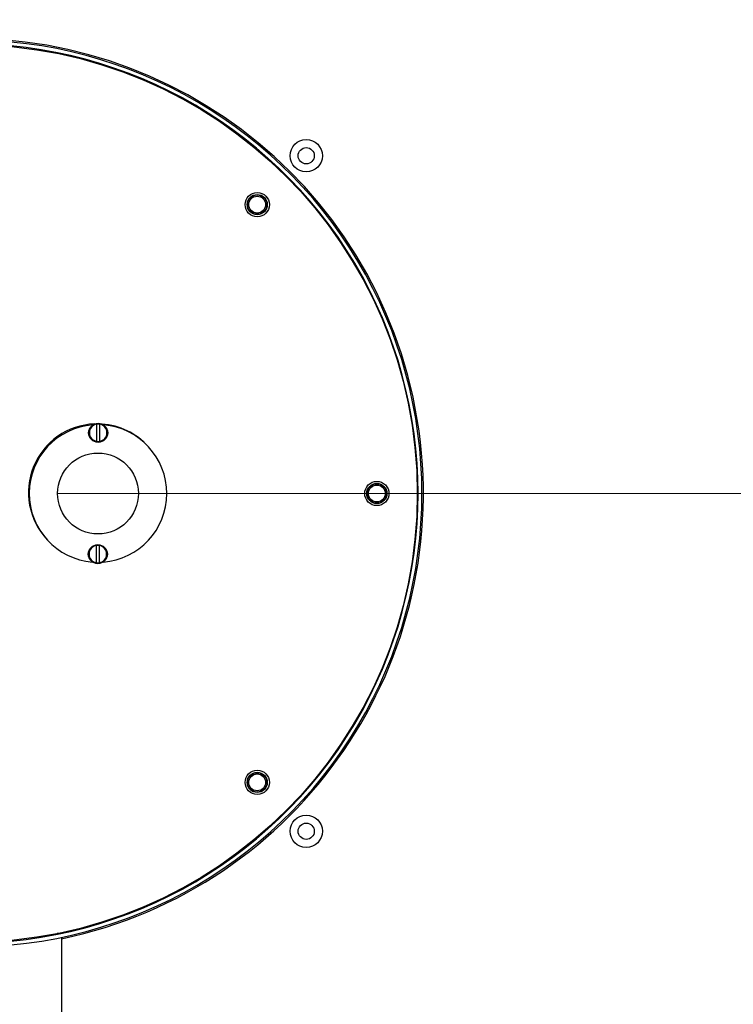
# Model space of a CAD drawing. Extents: x 0 to 796, y 0 to 496.
# Tile 123 of 222: x 139 to 150, y 416 to 431. Entities that reach past the tile are written whole.
import ezdxf

# ---------------------------------------------------------------- set-up
doc = ezdxf.new("R2010")
doc.units = 0
doc.header["$LTSCALE"] = 12
doc.header["$MEASUREMENT"] = 0
doc.layers.get('0').update_dxf_attribs({"linetype": 'CONTINUOUS'})
doc.layers.add('D', color=2, linetype='CONTINUOUS')
doc.layers.add('X', color=1, linetype='CONTINUOUS')
doc.layers.add('Leader', color=41, linetype='CONTINUOUS', lineweight=13)
doc.styles.get("Standard").update_dxf_attribs({"font": 'SIMPLEX.SHX', "width": 0.875})
doc.dimstyles.get("Standard").update_dxf_attribs({"dimscale": 28, "dimtxt": 0.125, "dimasz": 0.125, "dimexe": 0.04375, "dimexo": 0.0625, "dimgap": 0.04375, "dimtad": 0, "dimtih": 1, "dimtoh": 1, "dimdec": 4, "dimzin": 12, "dimdsep": 46, "dimlunit": 5, "dimtxsty": 'Standard', "dimcen": 0, "dimclrd": 256, "dimclre": 256, "dimclrt": 256, "dimadec": 1, "dimazin": 3, "dimtfac": 0.875, "dimtdec": 4, "dimtofl": 0, "dimtmove": 0, "dimatfit": 2, "dimfxl": 1, "dimtolj": 1, "dimtzin": 12, "dimlwd": 13, "dimlwe": 13, "dimarcsym": 0})

# ---------------------------------------------------------------- blocks, each defined once
blk = doc.blocks.new('*D115')
at = {"layer": 'D', "lineweight": 13, "transparency": 16777216}
for p, q in [((140.341, 475.882), (209.604, 475.882)), ((208.379, 472.382), (208.379, 428.947)), ((208.379, 375.915), (208.379, 419.351)), ((139.751, 372.415), (209.604, 372.415))]:
    blk.add_line(p, q, dxfattribs=at)
at = {"layer": 'D', "transparency": 16777216}
for points in [[(207.796, 472.382), (208.963, 472.382), (208.379, 475.882)], [(207.796, 375.915), (208.963, 375.915), (208.379, 372.415)]]:
    blk.add_solid(points, dxfattribs=at)
at = {"layer": 'D', "transparency": 16777216, "insert": (208.379, 424.149), "char_height": 3.5, "attachment_point": 5}
blk.add_mtext('\\A1;103{\\H0.875x;\\S1/2;}{}{\\C2;%%p1}', dxfattribs=at)
blk = doc.blocks.new('*D117')
at = {"layer": 'D', "lineweight": 13, "transparency": 16777216}
for p, q in [((180.935, 421.44), (180.935, 343.478)), ((67.578, 410.82), (67.578, 343.478)), ((71.078, 344.703), (115.703, 344.703)), ((177.435, 344.703), (132.81, 344.703))]:
    blk.add_line(p, q, dxfattribs=at)
at = {"layer": 'D', "transparency": 16777216}
for points in [[(71.078, 345.287), (71.078, 344.12), (67.578, 344.703)], [(177.435, 345.287), (177.435, 344.12), (180.935, 344.703)]]:
    blk.add_solid(points, dxfattribs=at)
at = {"layer": 'D', "transparency": 16777216, "insert": (124.256, 344.703), "char_height": 3.5, "attachment_point": 5}
blk.add_mtext('\\A1;113{\\H0.875x;\\S1/2;}{}{\\C2;%%p1}', dxfattribs=at)
blk = doc.blocks.new('*D118')
at = {"layer": 'D', "lineweight": 13, "transparency": 16777216}
for p, q in [((102.502, 421.927), (102.502, 356.465)), ((174.547, 421.927), (174.547, 356.465)), ((106.002, 357.69), (134.82, 357.69)), ((171.047, 357.69), (142.229, 357.69))]:
    blk.add_line(p, q, dxfattribs=at)
at = {"layer": 'D', "transparency": 16777216}
for points in [[(106.002, 358.273), (106.002, 357.106), (102.502, 357.69)], [(171.047, 358.273), (171.047, 357.106), (174.547, 357.69)]]:
    blk.add_solid(points, dxfattribs=at)
at = {"layer": 'D', "transparency": 16777216, "insert": (138.525, 357.69), "char_height": 3.5, "attachment_point": 5}
blk.add_mtext('\\A1;72', dxfattribs=at)
blk = doc.blocks.new('*D119')
at = {"layer": 'D', "lineweight": 13, "transparency": 16777216}
for p, q in [((179.78, 423.677), (194.065, 423.677)), ((192.84, 420.177), (192.84, 401.021)), ((192.84, 375.915), (192.84, 395.071)), ((139.751, 372.415), (194.065, 372.415))]:
    blk.add_line(p, q, dxfattribs=at)
at = {"layer": 'D', "transparency": 16777216}
for points in [[(192.257, 420.177), (193.424, 420.177), (192.84, 423.677)], [(192.257, 375.915), (193.424, 375.915), (192.84, 372.415)]]:
    blk.add_solid(points, dxfattribs=at)
at = {"layer": 'D', "transparency": 16777216, "insert": (192.84, 398.046), "char_height": 3.5, "attachment_point": 5}
blk.add_mtext('\\A1;51', dxfattribs=at)

msp = doc.modelspace()

# ---------------------------------------------------------------- linework, layer by layer
for radius, start, end in [(36.54466, 200.733327, 71.451702), (18.4375, 197.355831, 162.644169), (18.25, 196.11129, 163.901438)]:
    msp.add_arc((138.00229, 423.67699), radius, start, end)
at = {"layer": 'Leader'}
msp.add_line((139.37729, 423.67699), (178.03019, 423.67699), dxfattribs=at)
at = {"layer": 'X'}
for p, q in [((139.98118, 424.70069), (139.98118, 424.52928)), ((140.02918, 424.52928), (140.02918, 424.70069)), ((139.9758, 422.82569), (139.9758, 422.65429)), ((140.0238, 422.65429), (140.0238, 422.82569)), ((139.43054, 416.88863), (139.43126, 416.88709)), ((139.43111, 416.88741), (139.43895, 416.88288)), ((139.43937, 416.88241), (139.43945, 416.87976)), ((139.43979, 416.81923), (139.43979, 415.51119))]:
    msp.add_line(p, q, dxfattribs=at)
for centre, radius in [((137.9998, 423.67699), 6.9375), ((143.22104, 428.89574), 0.25), ((143.22104, 428.89574), 0.125), ((142.46341, 428.1406), 0.1875), ((142.46341, 428.1406), 0.156), ((142.46341, 428.1406), 0.15), ((142.46341, 428.1406), 0.13), ((140.00518, 424.61498), 0.1475), ((140.00249, 423.67749), 0.625), ((144.3123, 423.67699), 0.1875), ((144.3123, 423.67699), 0.156), ((144.3123, 423.67699), 0.15), ((144.3123, 423.67699), 0.13), ((139.9998, 422.73999), 0.1475), ((142.46341, 419.21338), 0.1875), ((142.46341, 419.21338), 0.156), ((142.46341, 419.21338), 0.15), ((142.46341, 419.21338), 0.13), ((143.22104, 418.45824), 0.25), ((143.22104, 418.45824), 0.125)]:
    msp.add_circle(centre, radius, dxfattribs=at)
for centre, radius, start, end in [((138.00229, 423.67699), 7.0285, 281.80166, 96.913382), ((138.00229, 423.67699), 7.0068, 267.590096, 92.409904), ((138.00229, 423.67699), 6.9475, 267.590096, 92.409904), ((139.99089, 423.69006), 1.0625, 92.205967, 223.153037), ((140.00249, 423.67749), 1.0625, 94.331981, 265.339315), ((140.00518, 424.61498), 0.135, 100.240348, 259.759652), ((140.00518, 424.61498), 0.135, 79.759652, 100.240348), ((140.00518, 424.61498), 0.135, 280.240348, 79.759652), ((139.99089, 423.69006), 1.0625, 42.230693, 86.024169), ((140.00249, 423.67749), 1.0625, 274.331981, 85.339315), ((140.00518, 424.61498), 0.135, 259.759652, 270), ((140.00518, 424.61498), 0.135, 270, 280.240348), ((139.9998, 422.73999), 0.135, 100.240348, 259.759652), ((139.9998, 422.73999), 0.135, 79.759652, 100.240348), ((139.9998, 422.73999), 0.135, 280.240348, 79.759652), ((139.9998, 422.73999), 0.135, 259.759652, 270), ((139.9998, 422.73999), 0.135, 270, 280.240348)]:
    msp.add_arc(centre, radius, start, end, dxfattribs=at)
for points, knots in [([(139.98118, 424.74783), (139.98118, 424.74783), (139.98118, 424.7465), (139.98118, 424.74214), (139.98118, 424.73832), (139.98118, 424.73018), (139.98118, 424.72439), (139.98118, 424.71358), (139.98118, 424.7066), (139.98118, 424.70069)], [0, 0, 0, 0, 0.042961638, 0.042961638, 0.086277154, 0.086277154, 0.130237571, 0.130237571, 0.175327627, 0.175327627, 0.175327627, 0.175327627]), ([(140.02918, 424.70069), (140.02918, 424.7066), (140.02918, 424.71358), (140.02918, 424.72439), (140.02918, 424.73018), (140.02918, 424.73832), (140.02918, 424.74214), (140.02918, 424.7465), (140.02918, 424.74783), (140.02918, 424.74783)], [0.534680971, 0.534680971, 0.534680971, 0.534680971, 0.579771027, 0.579771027, 0.623731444, 0.623731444, 0.66704696, 0.66704696, 0.710008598, 0.710008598, 0.710008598, 0.710008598]), ([(139.98118, 424.52928), (139.98118, 424.52336), (139.98118, 424.51639), (139.98118, 424.50557), (139.98118, 424.49979), (139.98118, 424.49165), (139.98118, 424.48783), (139.98118, 424.48347), (139.98118, 424.48213), (139.98118, 424.48213)], [0.534680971, 0.534680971, 0.534680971, 0.534680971, 0.579771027, 0.579771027, 0.623731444, 0.623731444, 0.66704696, 0.66704696, 0.710008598, 0.710008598, 0.710008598, 0.710008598]), ([(140.02918, 424.48213), (140.02918, 424.48213), (140.02918, 424.48347), (140.02918, 424.48783), (140.02918, 424.49165), (140.02918, 424.49979), (140.02918, 424.50557), (140.02918, 424.51639), (140.02918, 424.52336), (140.02918, 424.52928)], [0, 0, 0, 0, 0.042961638, 0.042961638, 0.086277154, 0.086277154, 0.130237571, 0.130237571, 0.175327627, 0.175327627, 0.175327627, 0.175327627]), ([(139.9758, 422.87284), (139.9758, 422.87284), (139.9758, 422.87151), (139.9758, 422.86715), (139.9758, 422.86333), (139.9758, 422.85519), (139.9758, 422.8494), (139.9758, 422.83858), (139.9758, 422.83161), (139.9758, 422.82569)], [0, 0, 0, 0, 0.042961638, 0.042961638, 0.086277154, 0.086277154, 0.130237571, 0.130237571, 0.175327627, 0.175327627, 0.175327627, 0.175327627]), ([(140.0238, 422.82569), (140.0238, 422.83161), (140.0238, 422.83858), (140.0238, 422.8494), (140.0238, 422.85519), (140.0238, 422.86333), (140.0238, 422.86715), (140.0238, 422.87151), (140.0238, 422.87284), (140.0238, 422.87284)], [0.534680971, 0.534680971, 0.534680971, 0.534680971, 0.579771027, 0.579771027, 0.623731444, 0.623731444, 0.66704696, 0.66704696, 0.710008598, 0.710008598, 0.710008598, 0.710008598]), ([(139.9758, 422.65429), (139.9758, 422.64837), (139.9758, 422.6414), (139.9758, 422.63058), (139.9758, 422.6248), (139.9758, 422.61666), (139.9758, 422.61284), (139.9758, 422.60847), (139.9758, 422.60714), (139.9758, 422.60714)], [0.534680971, 0.534680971, 0.534680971, 0.534680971, 0.579771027, 0.579771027, 0.623731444, 0.623731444, 0.66704696, 0.66704696, 0.710008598, 0.710008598, 0.710008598, 0.710008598]), ([(140.0238, 422.60714), (140.0238, 422.60714), (140.0238, 422.60847), (140.0238, 422.61284), (140.0238, 422.61666), (140.0238, 422.6248), (140.0238, 422.63058), (140.0238, 422.6414), (140.0238, 422.64837), (140.0238, 422.65429)], [0, 0, 0, 0, 0.042961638, 0.042961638, 0.086277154, 0.086277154, 0.130237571, 0.130237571, 0.175327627, 0.175327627, 0.175327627, 0.175327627]), ([(139.43895, 416.88288), (139.43978, 416.8824), (139.43937, 416.88192), (139.43596, 416.88092), (139.43283, 416.88041), (139.41966, 416.87894), (139.40595, 416.878), (139.38405, 416.87687), (139.38067, 416.8767), (139.37492, 416.87642), (139.37264, 416.87632), (139.37031, 416.87621)], [-2.58528871, -2.58528871, -2.58528871, -2.58528871, -2.3218752, -2.3218752, -2.04417894, -2.04417894, -1.51105807, -1.51105807, -1.41866668, -1.41866668, -1.36055534, -1.36055534, -1.36055534, -1.36055534]), ([(139.39166, 416.88055), (139.40365, 416.8815), (139.41296, 416.88244), (139.42793, 416.88461), (139.43184, 416.88586), (139.43126, 416.88709)], [1.601779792, 1.601779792, 1.601779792, 1.601779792, 1.992508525, 1.992508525, 2.491020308, 2.491020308, 2.491020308, 2.491020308])]:
    msp.add_open_spline(points, degree=3, knots=knots, dxfattribs=at)

# ---------------------------------------------------------------- dimensions: what is measured, and where the dimension line sits
at = {"layer": 'D'}
dim = msp.add_linear_dim(base=(208.37939, 372.41542), p1=(138.59079, 475.88233), p2=(138.00072, 372.41542), angle=90, text='<>{}{\\C2;%%p1}', dimstyle='Standard', override={"dimdec": 3}, dxfattribs=at)
dim.commit()
dim.dimension.update_dxf_attribs({"geometry": '*D115', "text_midpoint": (208.37939, 424.14888)})
dim = msp.add_linear_dim(base=(102.50229, 357.68981), p1=(174.54694, 423.67699), p2=(102.50229, 423.67699), text='72', dimstyle='Standard', dxfattribs=at)
dim.commit()
dim.dimension.update_dxf_attribs({"geometry": '*D118', "text_midpoint": (138.52462, 357.68981)})
dim = msp.add_linear_dim(base=(192.84032, 372.41542), p1=(178.03019, 423.67699), p2=(138.00072, 372.41542), angle=90, text='51', dimstyle='Standard', dxfattribs=at)
dim.commit()
dim.dimension.update_dxf_attribs({"geometry": '*D119', "text_midpoint": (192.84032, 398.04621)})
dim = msp.add_linear_dim(base=(180.93479, 344.70327), p1=(67.57797, 412.56969), p2=(180.93479, 423.19001), text='<>{}{\\C2;%%p1}', dimstyle='Standard', override={"dimdec": 1}, dxfattribs=at)
dim.commit()
dim.dimension.update_dxf_attribs({"geometry": '*D117', "text_midpoint": (124.25638, 344.70327)})

doc.saveas('drawing.dxf')
